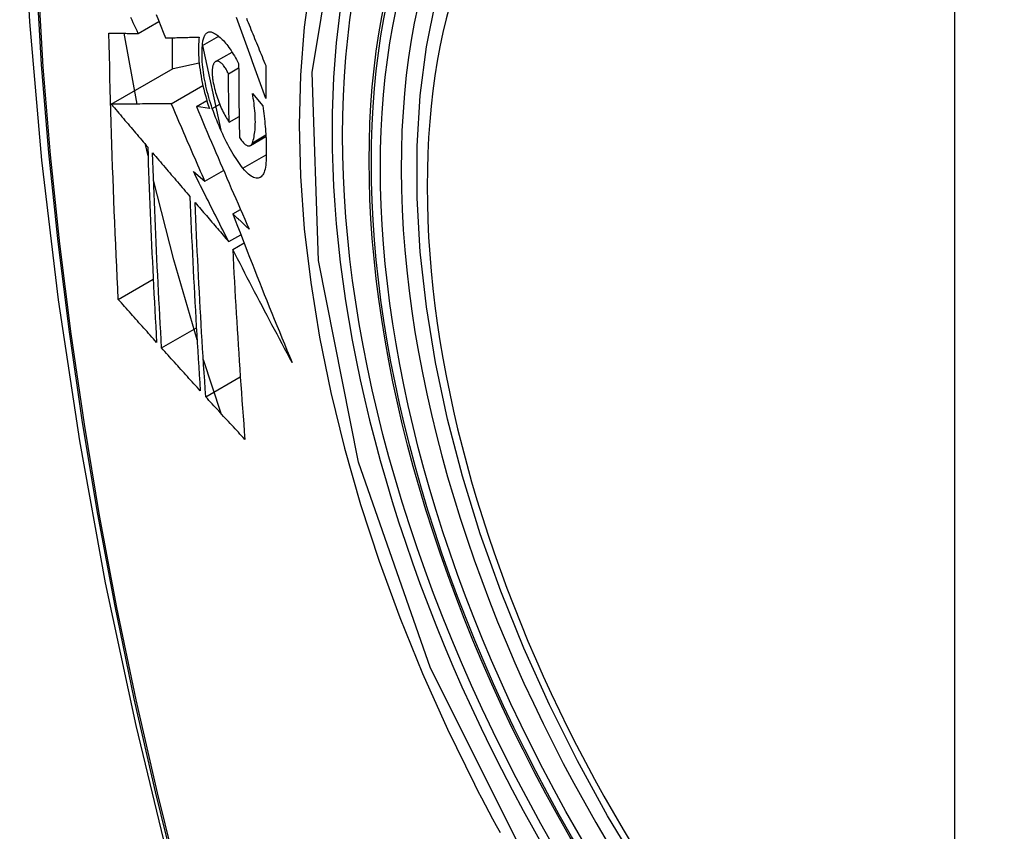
# Model space of a CAD drawing. Header units: inches. Extents: x 27 to 687, y 75 to 319.
# Tile 147 of 239: x 607.44 to 607.77, y 297.547 to 297.819. Entities that reach past the tile are written whole.
import ezdxf

# ---------------------------------------------------------------- set-up
doc = ezdxf.new("R2010")
doc.units = ezdxf.units.IN
doc.header["$MEASUREMENT"] = 0
doc.layers.add('Visible Edges(ANSI)', color=7, linetype='Continuous', lineweight=25)
doc.layers.add('Visible Tangent Edges(ANSI)', color=7, linetype='Continuous', lineweight=25)

msp = doc.modelspace()

# ---------------------------------------------------------------- linework, layer by layer
at = {"layer": 'Visible Edges(ANSI)'}
for p, q in [((607.47934, 297.81472), (607.48626, 297.81871)), ((607.47892, 297.79106), (607.47461, 297.81477)), ((607.49067, 297.81328), (607.49067, 297.80275)), ((607.50083, 297.81066), (607.50628, 297.81381)), ((607.50083, 297.81064), (607.50699, 297.78236)), ((607.50523, 297.8053), (607.51076, 297.80849)), ((607.49103, 297.80296), (607.49974, 297.80484)), ((607.47029, 297.79098), (607.49103, 297.80296)), ((607.50956, 297.80121), (607.51297, 297.80318)), ((607.4904, 297.79117), (607.50098, 297.79728)), ((607.49881, 297.79021), (607.50231, 297.79223)), ((607.51759, 297.79462), (607.52103, 297.79048)), ((607.50316, 297.78958), (607.49881, 297.79021)), ((607.50978, 297.78501), (607.51313, 297.78694)), ((607.51689, 297.77714), (607.52213, 297.78016)), ((607.48261, 297.77366), (607.48176, 297.77749)), ((607.49779, 297.76849), (607.50165, 297.76521)), ((607.50165, 297.76521), (607.50792, 297.76882)), ((607.51104, 297.75422), (607.51361, 297.75571)), ((607.50966, 297.74493), (607.51371, 297.74727)), ((607.51101, 297.74229), (607.51479, 297.74448)), ((607.47262, 297.72559), (607.48434, 297.73235)), ((607.48715, 297.70928), (607.4988, 297.716)), ((607.50706, 297.68732), (607.50114, 297.70529)), ((607.50195, 297.69292), (607.51353, 297.6996))]:
    msp.add_line(p, q, dxfattribs=at)
at = {"layer": 'Visible Edges(ANSI)', "flags": 128}
for points in [[(607.49361, 298.24177), (607.48077, 298.20372), (607.46971, 298.16454), (607.46041, 298.1243), (607.45285, 298.08308), (607.44701, 298.04094), (607.44286, 297.99794), (607.44039, 297.95415), (607.43957, 297.90962), (607.44038, 297.86442), (607.44281, 297.81862), (607.44683, 297.77226), (607.45243, 297.72543), (607.45958, 297.67818), (607.46826, 297.63058), (607.47845, 297.5827), (607.49012, 297.53461)], [(607.64754, 297.5345), (607.63667, 297.55249), (607.62652, 297.5709), (607.61714, 297.58964), (607.60856, 297.60864), (607.60082, 297.62779), (607.59396, 297.64703), (607.58802, 297.66627), (607.58301, 297.68541), (607.57898, 297.70439), (607.57592, 297.72311), (607.57387, 297.74151), (607.57284, 297.75948), (607.57285, 297.77697), (607.57388, 297.7939), (607.57597, 297.81019), (607.5791, 297.82578)], [(607.48529, 297.82111), (607.48608, 297.81914), (607.48688, 297.81716), (607.48768, 297.81519), (607.48848, 297.81323)], [(607.47934, 297.81472), (607.47892, 297.81561), (607.47849, 297.8165), (607.47807, 297.81739), (607.47765, 297.81828), (607.47722, 297.81917), (607.4768, 297.82006)], [(607.52205, 297.79291), (607.5216, 297.79414), (607.52115, 297.79537), (607.5207, 297.79661), (607.52025, 297.79784), (607.51981, 297.79908), (607.51936, 297.80032), (607.51891, 297.80155), (607.51846, 297.80279), (607.51802, 297.80403), (607.51757, 297.80526), (607.51713, 297.8065), (607.51668, 297.80774), (607.51624, 297.80897), (607.51579, 297.81021), (607.51535, 297.81144), (607.51491, 297.81268), (607.51447, 297.81391), (607.51403, 297.81514), (607.51359, 297.81637), (607.51315, 297.8176), (607.51271, 297.81882), (607.51227, 297.82004)], [(607.51558, 297.81986), (607.51588, 297.81911), (607.51619, 297.81835), (607.5165, 297.8176), (607.5168, 297.81684), (607.51711, 297.81608), (607.51742, 297.81532), (607.51773, 297.81457), (607.51803, 297.81381), (607.51834, 297.81305), (607.51865, 297.81229), (607.51896, 297.81153), (607.51927, 297.81077), (607.51958, 297.81001), (607.51989, 297.80925), (607.5202, 297.80849), (607.52051, 297.80773), (607.52082, 297.80697), (607.52113, 297.80621), (607.52144, 297.80545), (607.52175, 297.80469), (607.52206, 297.80393)], [(607.47262, 297.72559), (607.47244, 297.72927), (607.47227, 297.73295), (607.47209, 297.73664), (607.47193, 297.74033), (607.47176, 297.74402), (607.4716, 297.74772), (607.47144, 297.75141), (607.47129, 297.75511), (607.47114, 297.75882), (607.471, 297.76253), (607.47086, 297.76624), (607.47073, 297.76995), (607.4706, 297.77367), (607.47047, 297.7774), (607.47035, 297.78113), (607.47024, 297.78486), (607.47013, 297.7886), (607.47002, 297.79234), (607.46992, 297.79608), (607.46983, 297.79983), (607.46974, 297.80357), (607.46965, 297.80732), (607.46958, 297.81107), (607.4695, 297.81483)], [(607.4695, 297.81483), (607.46989, 297.81482), (607.47028, 297.81482), (607.47068, 297.81481), (607.47107, 297.81481), (607.47147, 297.8148), (607.47187, 297.8148), (607.47228, 297.8148), (607.47269, 297.81479), (607.47309, 297.81479), (607.4735, 297.81478), (607.47392, 297.81478), (607.47433, 297.81477), (607.47475, 297.81477), (607.47516, 297.81477), (607.47558, 297.81476), (607.476, 297.81476), (607.47641, 297.81475), (607.47683, 297.81475), (607.47725, 297.81474), (607.47767, 297.81474), (607.47809, 297.81474), (607.47851, 297.81473), (607.47893, 297.81473), (607.47934, 297.81472)], [(607.50083, 297.81066), (607.50086, 297.81109), (607.50089, 297.81151), (607.50094, 297.8119), (607.501, 297.81228), (607.50108, 297.81264), (607.50116, 297.81297), (607.50125, 297.81329), (607.50136, 297.81358), (607.50148, 297.81385), (607.5016, 297.8141), (607.50174, 297.81432), (607.50189, 297.81453), (607.50204, 297.8147), (607.5022, 297.81486), (607.50238, 297.81499), (607.50256, 297.81509), (607.50274, 297.81517), (607.50294, 297.81523), (607.50314, 297.81527), (607.50335, 297.81528), (607.50356, 297.81526), (607.50378, 297.81522), (607.50401, 297.81516), (607.50423, 297.81508)], [(607.50423, 297.81508), (607.50458, 297.81492), (607.50493, 297.81474), (607.50529, 297.81453), (607.50565, 297.81429), (607.50601, 297.81402), (607.50637, 297.81374), (607.50674, 297.81342), (607.50711, 297.81308), (607.50748, 297.81271), (607.50785, 297.81233), (607.50823, 297.81191), (607.5086, 297.81148), (607.50897, 297.81102), (607.50935, 297.81053), (607.50972, 297.81003), (607.51009, 297.8095), (607.51046, 297.80896), (607.51083, 297.80839), (607.51119, 297.80781), (607.51155, 297.8072), (607.51191, 297.80658), (607.51227, 297.80594), (607.51262, 297.80528), (607.51297, 297.80461)], [(607.48848, 297.81323), (607.48894, 297.81324), (607.4894, 297.81325), (607.48987, 297.81326), (607.49033, 297.81327), (607.4908, 297.81329), (607.49127, 297.8133), (607.49174, 297.81331), (607.49221, 297.81332), (607.49268, 297.81333), (607.49315, 297.81335), (607.49362, 297.81336), (607.49409, 297.81337), (607.49457, 297.81338), (607.49504, 297.8134), (607.49551, 297.81341), (607.49599, 297.81342), (607.49646, 297.81344), (607.49694, 297.81345), (607.49741, 297.81346), (607.49789, 297.81348), (607.49836, 297.81349), (607.49884, 297.8135), (607.49931, 297.81352), (607.49978, 297.81353)], [(607.49978, 297.81353), (607.49968, 297.81276), (607.49961, 297.81196), (607.49955, 297.81112), (607.49952, 297.81026), (607.4995, 297.80937), (607.49951, 297.80845), (607.49954, 297.80751), (607.49959, 297.80654), (607.49967, 297.80555), (607.49976, 297.80455), (607.49988, 297.80353), (607.50002, 297.80249), (607.50018, 297.80144), (607.50036, 297.80038), (607.50056, 297.79931), (607.50078, 297.79823), (607.50101, 297.79714), (607.50127, 297.79606), (607.50154, 297.79497), (607.50183, 297.79389), (607.50214, 297.79281), (607.50246, 297.79173), (607.5028, 297.79065), (607.50316, 297.78958)], [(607.50415, 297.78956), (607.50383, 297.79048), (607.50353, 297.79142), (607.50325, 297.79235), (607.50297, 297.79329), (607.50271, 297.79423), (607.50246, 297.79518), (607.50223, 297.79612), (607.50201, 297.79707), (607.50181, 297.79801), (607.50162, 297.79894), (607.50145, 297.79987), (607.5013, 297.80079), (607.50116, 297.8017), (607.50104, 297.8026), (607.50094, 297.80348), (607.50086, 297.80436), (607.50079, 297.80522), (607.50074, 297.80606), (607.50071, 297.80688), (607.5007, 297.80768), (607.5007, 297.80846), (607.50073, 297.80922), (607.50077, 297.80996), (607.50083, 297.81066)], [(607.50497, 297.80509), (607.50487, 297.80498), (607.50477, 297.80485), (607.50468, 297.8047), (607.50459, 297.80454), (607.50451, 297.80436), (607.50444, 297.80417), (607.50437, 297.80397), (607.50431, 297.80375), (607.50426, 297.80352), (607.50421, 297.80328), (607.50417, 297.80302), (607.50414, 297.80276), (607.50412, 297.80248), (607.5041, 297.80219), (607.50409, 297.80189), (607.50409, 297.80158), (607.5041, 297.80126), (607.50411, 297.80093), (607.50414, 297.80059), (607.50417, 297.80025), (607.5042, 297.7999), (607.50425, 297.79955), (607.5043, 297.79919), (607.50436, 297.79882)], [(607.50956, 297.80121), (607.50937, 297.80161), (607.50917, 297.80199), (607.50897, 297.80236), (607.50877, 297.80271), (607.50856, 297.80304), (607.50836, 297.80336), (607.50815, 297.80366), (607.50794, 297.80393), (607.50773, 297.80418), (607.50752, 297.80442), (607.50731, 297.80463), (607.5071, 297.80482), (607.5069, 297.80498), (607.50669, 297.80512), (607.5065, 297.80523), (607.5063, 297.80532), (607.50611, 297.80539), (607.50593, 297.80543), (607.50575, 297.80544), (607.50558, 297.80542), (607.50542, 297.80538), (607.50526, 297.80531), (607.50511, 297.80522), (607.50497, 297.80509)], [(607.51297, 297.80461), (607.51297, 297.80357), (607.51298, 297.80253), (607.51298, 297.8015), (607.51299, 297.80046), (607.51299, 297.79943), (607.513, 297.7984), (607.51301, 297.79736), (607.51302, 297.79633), (607.51303, 297.7953), (607.51304, 297.79427), (607.51305, 297.79324), (607.51306, 297.79221), (607.51307, 297.79118), (607.51309, 297.79015), (607.5131, 297.78912), (607.51312, 297.78809), (607.51313, 297.78706), (607.51315, 297.78603), (607.51317, 297.785), (607.51319, 297.78398), (607.5132, 297.78295), (607.51322, 297.78192), (607.51324, 297.7809), (607.51327, 297.77988)], [(607.52206, 297.80393), (607.52205, 297.80347), (607.52205, 297.80301), (607.52205, 297.80255), (607.52205, 297.80209), (607.52205, 297.80163), (607.52204, 297.80117), (607.52204, 297.80071), (607.52204, 297.80025), (607.52204, 297.79979), (607.52204, 297.79933), (607.52204, 297.79887), (607.52204, 297.79841), (607.52204, 297.79795), (607.52204, 297.79749), (607.52204, 297.79703), (607.52204, 297.79658), (607.52204, 297.79612), (607.52204, 297.79566), (607.52204, 297.7952), (607.52204, 297.79474), (607.52204, 297.79428), (607.52205, 297.79382), (607.52205, 297.79337), (607.52205, 297.79291)], [(607.50436, 297.79882), (607.50448, 297.79819), (607.5046, 297.79755), (607.50475, 297.79691), (607.5049, 297.79626), (607.50507, 297.79562), (607.50524, 297.79498), (607.50543, 297.79433), (607.50563, 297.7937), (607.50584, 297.79306), (607.50606, 297.79244), (607.50628, 297.79182), (607.50652, 297.79121), (607.50676, 297.79061), (607.50701, 297.79002), (607.50727, 297.78945), (607.50753, 297.78889), (607.5078, 297.78834), (607.50808, 297.78781), (607.50835, 297.7873), (607.50863, 297.7868), (607.50892, 297.78633), (607.5092, 297.78587), (607.50949, 297.78543), (607.50978, 297.78501)], [(607.50978, 297.78501), (607.50977, 297.78568), (607.50976, 297.78636), (607.50975, 297.78703), (607.50973, 297.7877), (607.50972, 297.78838), (607.50971, 297.78905), (607.5097, 297.78973), (607.50969, 297.7904), (607.50968, 297.79107), (607.50967, 297.79175), (607.50966, 297.79242), (607.50965, 297.7931), (607.50964, 297.79377), (607.50963, 297.79445), (607.50962, 297.79512), (607.50961, 297.7958), (607.50961, 297.79647), (607.5096, 297.79715), (607.50959, 297.79783), (607.50959, 297.7985), (607.50958, 297.79918), (607.50957, 297.79986), (607.50957, 297.80053), (607.50956, 297.80121)], [(607.51758, 297.77808), (607.51774, 297.77853), (607.51788, 297.779), (607.51801, 297.77951), (607.51812, 297.78003), (607.51823, 297.78058), (607.51832, 297.78116), (607.51839, 297.78175), (607.51846, 297.78237), (607.51851, 297.78302), (607.51854, 297.78368), (607.51856, 297.78436), (607.51857, 297.78506), (607.51856, 297.78579), (607.51854, 297.78652), (607.51851, 297.78728), (607.51846, 297.78805), (607.5184, 297.78883), (607.51832, 297.78963), (607.51823, 297.79044), (607.51813, 297.79126), (607.51801, 297.79209), (607.51788, 297.79292), (607.51774, 297.79377), (607.51759, 297.79462)], [(607.4904, 297.79117), (607.48962, 297.79116), (607.48884, 297.79116), (607.48805, 297.79115), (607.48726, 297.79114), (607.48646, 297.79113), (607.48565, 297.79113), (607.48485, 297.79112), (607.48403, 297.79111), (607.48322, 297.7911), (607.48239, 297.7911), (607.48157, 297.79109), (607.48073, 297.79108), (607.47989, 297.79107), (607.47905, 297.79106), (607.4782, 297.79106), (607.47734, 297.79105), (607.47648, 297.79104), (607.47562, 297.79103), (607.47474, 297.79102), (607.47387, 297.79102), (607.47298, 297.79101), (607.47209, 297.791), (607.47119, 297.79099), (607.47029, 297.79098)], [(607.47029, 297.79098), (607.4708, 297.79038), (607.4713, 297.78979), (607.47181, 297.78919), (607.47232, 297.78859), (607.47283, 297.78799), (607.47334, 297.78739), (607.47385, 297.78679), (607.47435, 297.78619), (607.47486, 297.78559), (607.47537, 297.785), (607.47588, 297.7844), (607.47639, 297.7838), (607.4769, 297.7832), (607.47741, 297.7826), (607.47792, 297.782), (607.47843, 297.7814), (607.47894, 297.7808), (607.47945, 297.7802), (607.47996, 297.7796), (607.48047, 297.779), (607.48098, 297.77841), (607.48149, 297.77781), (607.482, 297.77721), (607.48251, 297.77661)], [(607.50165, 297.76521), (607.50118, 297.76629), (607.5007, 297.76737), (607.50023, 297.76845), (607.49976, 297.76953), (607.49928, 297.77061), (607.49881, 297.7717), (607.49834, 297.77278), (607.49787, 297.77386), (607.4974, 297.77494), (607.49693, 297.77603), (607.49646, 297.77711), (607.49599, 297.77819), (607.49552, 297.77928), (607.49505, 297.78036), (607.49459, 297.78144), (607.49412, 297.78252), (607.49365, 297.78361), (607.49319, 297.78469), (607.49272, 297.78577), (607.49226, 297.78685), (607.49179, 297.78793), (607.49133, 297.78901), (607.49087, 297.79009), (607.4904, 297.79117)], [(607.49881, 297.79021), (607.49953, 297.78851), (607.50025, 297.7868), (607.50097, 297.7851), (607.50169, 297.78339), (607.50242, 297.78168), (607.50314, 297.77997), (607.50387, 297.77826), (607.50461, 297.77654), (607.50534, 297.77483), (607.50607, 297.77311), (607.50681, 297.77139), (607.50755, 297.76968), (607.50829, 297.76796), (607.50903, 297.76624), (607.50977, 297.76452), (607.51052, 297.7628), (607.51127, 297.76108), (607.51201, 297.75937), (607.51276, 297.75765), (607.51351, 297.75593), (607.51426, 297.75422), (607.51501, 297.75251), (607.51577, 297.7508), (607.51652, 297.74909)], [(607.51442, 297.76952), (607.51395, 297.77014), (607.51348, 297.77077), (607.51302, 297.77143), (607.51255, 297.77212), (607.51209, 297.77282), (607.51162, 297.77355), (607.51116, 297.77429), (607.51071, 297.77506), (607.51025, 297.77585), (607.50981, 297.77665), (607.50936, 297.77748), (607.50892, 297.77832), (607.50848, 297.77918), (607.50805, 297.78006), (607.50763, 297.78095), (607.50721, 297.78186), (607.5068, 297.78278), (607.50639, 297.78372), (607.506, 297.78466), (607.50561, 297.78562), (607.50523, 297.78659), (607.50486, 297.78757), (607.5045, 297.78856), (607.50415, 297.78956)], [(607.52103, 297.79048), (607.52117, 297.7896), (607.52129, 297.78872), (607.52141, 297.78784), (607.52152, 297.78697), (607.52162, 297.78611), (607.52171, 297.78525), (607.5218, 297.7844), (607.52188, 297.78356), (607.52195, 297.78272), (607.52201, 297.78189), (607.52207, 297.78107), (607.52212, 297.78026), (607.52216, 297.77946), (607.5222, 297.77866), (607.52222, 297.77788), (607.52224, 297.77711), (607.52225, 297.77634), (607.52225, 297.77559), (607.52225, 297.77485), (607.52224, 297.77411), (607.52222, 297.7734), (607.52219, 297.77269), (607.52215, 297.77199), (607.52211, 297.77131)], [(607.51327, 297.77988), (607.51348, 297.77953), (607.51369, 297.7792), (607.51391, 297.77889), (607.51412, 297.77861), (607.51434, 297.77834), (607.51455, 297.7781), (607.51477, 297.77788), (607.51498, 297.77768), (607.51519, 297.77751), (607.51539, 297.77736), (607.51559, 297.77724), (607.51579, 297.77714), (607.51598, 297.77707), (607.51617, 297.77702), (607.51635, 297.77701), (607.51652, 297.77702), (607.51669, 297.77705), (607.51685, 297.77712), (607.51699, 297.77721), (607.51713, 297.77733), (607.51726, 297.77748), (607.51738, 297.77765), (607.51749, 297.77785), (607.51758, 297.77808)], [(607.48251, 297.77661), (607.4826, 297.77386), (607.48269, 297.7711), (607.48279, 297.76835), (607.48289, 297.76561), (607.48299, 297.76286), (607.4831, 297.76012), (607.48321, 297.75738), (607.48332, 297.75464), (607.48344, 297.75191), (607.48355, 297.74918), (607.48367, 297.74645), (607.4838, 297.74372), (607.48392, 297.741), (607.48405, 297.73828), (607.48418, 297.73556), (607.48431, 297.73284), (607.48445, 297.73012), (607.48459, 297.72741), (607.48473, 297.72469), (607.48487, 297.72198), (607.48502, 297.71928), (607.48517, 297.71657), (607.48531, 297.71386), (607.48547, 297.71116)], [(607.48715, 297.70928), (607.487, 297.71199), (607.48685, 297.7147), (607.4867, 297.71741), (607.48655, 297.72013), (607.4864, 297.72285), (607.48626, 297.72556), (607.48612, 297.72828), (607.48598, 297.731), (607.48584, 297.73372), (607.48571, 297.73644), (607.48558, 297.73916), (607.48545, 297.74188), (607.48533, 297.74461), (607.4852, 297.74733), (607.48508, 297.75006), (607.48497, 297.75279), (607.48485, 297.75552), (607.48474, 297.75825), (607.48463, 297.76099), (607.48453, 297.76372), (607.48443, 297.76646), (607.48433, 297.7692), (607.48423, 297.77195), (607.48414, 297.7747)], [(607.48414, 297.7747), (607.48466, 297.77409), (607.48518, 297.77348), (607.4857, 297.77287), (607.48622, 297.77226), (607.48674, 297.77165), (607.48726, 297.77104), (607.48778, 297.77043), (607.4883, 297.76982), (607.48882, 297.76921), (607.48934, 297.7686), (607.48986, 297.76799), (607.49038, 297.76738), (607.4909, 297.76677), (607.49143, 297.76616), (607.49195, 297.76556), (607.49247, 297.76495), (607.49299, 297.76434), (607.49351, 297.76373), (607.49403, 297.76312), (607.49456, 297.76251), (607.49508, 297.7619), (607.4956, 297.76129), (607.49612, 297.76068), (607.49664, 297.76007)], [(607.50966, 297.74493), (607.50916, 297.74591), (607.50866, 297.74689), (607.50816, 297.74788), (607.50766, 297.74886), (607.50716, 297.74984), (607.50666, 297.75082), (607.50617, 297.7518), (607.50567, 297.75278), (607.50517, 297.75377), (607.50468, 297.75475), (607.50418, 297.75573), (607.50369, 297.75671), (607.50319, 297.7577), (607.5027, 297.75868), (607.5022, 297.75966), (607.50171, 297.76064), (607.50122, 297.76162), (607.50073, 297.76261), (607.50023, 297.76359), (607.49974, 297.76457), (607.49925, 297.76555), (607.49876, 297.76653), (607.49828, 297.76751), (607.49779, 297.76849)], [(607.52211, 297.77131), (607.52204, 297.77058), (607.52195, 297.7699), (607.52182, 297.76927), (607.52167, 297.76869), (607.52148, 297.76818), (607.52127, 297.76771), (607.52104, 297.76731), (607.52078, 297.76697), (607.5205, 297.76669), (607.5202, 297.76646), (607.51987, 297.7663), (607.51953, 297.7662), (607.51917, 297.76617), (607.51879, 297.76619), (607.5184, 297.76627), (607.51799, 297.76641), (607.51757, 297.76661), (607.51714, 297.76686), (607.5167, 297.76717), (607.51625, 297.76754), (607.5158, 297.76796), (607.51534, 297.76843), (607.51488, 297.76895), (607.51442, 297.76952)], [(607.49904, 297.71199), (607.49124, 297.73885), (607.48446, 297.76559)], [(607.49664, 297.76007), (607.49675, 297.75732), (607.49686, 297.75458), (607.49698, 297.75184), (607.4971, 297.7491), (607.49722, 297.74637), (607.49734, 297.74363), (607.49747, 297.7409), (607.49761, 297.73817), (607.49774, 297.73545), (607.49788, 297.73273), (607.49802, 297.73001), (607.49817, 297.72729), (607.49832, 297.72458), (607.49847, 297.72187), (607.49862, 297.71916), (607.49878, 297.71645), (607.49894, 297.71375), (607.4991, 297.71105), (607.49926, 297.70836), (607.49943, 297.70566), (607.4996, 297.70297), (607.49977, 297.70029), (607.49994, 297.6976), (607.50012, 297.69492)], [(607.50195, 297.69292), (607.50177, 297.69561), (607.50159, 297.6983), (607.50141, 297.701), (607.50124, 297.7037), (607.50107, 297.7064), (607.5009, 297.7091), (607.50074, 297.7118), (607.50057, 297.7145), (607.50042, 297.7172), (607.50026, 297.71991), (607.5001, 297.72262), (607.49995, 297.72532), (607.49981, 297.72804), (607.49966, 297.73075), (607.49952, 297.73347), (607.49938, 297.73618), (607.49925, 297.7389), (607.49911, 297.74163), (607.49899, 297.74435), (607.49886, 297.74708), (607.49874, 297.74981), (607.49862, 297.75255), (607.49851, 297.75528), (607.4984, 297.75802)], [(607.4984, 297.75802), (607.49886, 297.75748), (607.49933, 297.75693), (607.4998, 297.75639), (607.50027, 297.75584), (607.50074, 297.7553), (607.5012, 297.75475), (607.50167, 297.75421), (607.50214, 297.75366), (607.50261, 297.75312), (607.50308, 297.75257), (607.50355, 297.75203), (607.50402, 297.75148), (607.50449, 297.75093), (607.50496, 297.75039), (607.50543, 297.74984), (607.5059, 297.7493), (607.50637, 297.74875), (607.50684, 297.7482), (607.50731, 297.74766), (607.50778, 297.74711), (607.50825, 297.74657), (607.50872, 297.74602), (607.50919, 297.74548), (607.50966, 297.74493)], [(607.51652, 297.74909), (607.51629, 297.7493), (607.51606, 297.74951), (607.51583, 297.74973), (607.51561, 297.74994), (607.51538, 297.75016), (607.51515, 297.75037), (607.51492, 297.75058), (607.51469, 297.7508), (607.51446, 297.75101), (607.51424, 297.75123), (607.51401, 297.75144), (607.51378, 297.75166), (607.51355, 297.75187), (607.51332, 297.75208), (607.51309, 297.7523), (607.51287, 297.75251), (607.51264, 297.75273), (607.51241, 297.75294), (607.51218, 297.75315), (607.51195, 297.75337), (607.51173, 297.75358), (607.5115, 297.7538), (607.51127, 297.75401), (607.51104, 297.75422)], [(607.51104, 297.75422), (607.51183, 297.75215), (607.51263, 297.75007), (607.51343, 297.748), (607.51423, 297.74592), (607.51504, 297.74385), (607.51584, 297.74177), (607.51665, 297.73969), (607.51747, 297.73762), (607.51828, 297.73554), (607.5191, 297.73346), (607.51993, 297.73139), (607.52075, 297.72931), (607.52158, 297.72723), (607.52241, 297.72516), (607.52325, 297.72308), (607.52409, 297.72101), (607.52493, 297.71893), (607.52577, 297.71686), (607.52662, 297.71478), (607.52747, 297.71271), (607.52833, 297.71064), (607.52918, 297.70857), (607.53004, 297.7065), (607.53091, 297.70443)], [(607.53091, 297.70443), (607.53006, 297.706), (607.52921, 297.70758), (607.52836, 297.70915), (607.52752, 297.71073), (607.52667, 297.7123), (607.52583, 297.71388), (607.52499, 297.71546), (607.52415, 297.71704), (607.52331, 297.71862), (607.52248, 297.7202), (607.52165, 297.72178), (607.52082, 297.72336), (607.51999, 297.72494), (607.51916, 297.72652), (607.51834, 297.7281), (607.51751, 297.72968), (607.51669, 297.73126), (607.51587, 297.73284), (607.51506, 297.73442), (607.51424, 297.736), (607.51343, 297.73757), (607.51262, 297.73915), (607.51181, 297.74072), (607.51101, 297.74229)], [(607.51101, 297.74229), (607.51114, 297.7396), (607.51127, 297.73692), (607.51141, 297.73424), (607.51155, 297.73156), (607.5117, 297.72888), (607.51185, 297.7262), (607.512, 297.72353), (607.51216, 297.72086), (607.51232, 297.71819), (607.51248, 297.71553), (607.51265, 297.71287), (607.51282, 297.71021), (607.51299, 297.70756), (607.51317, 297.70491), (607.51334, 297.70226), (607.51353, 297.69962), (607.51371, 297.69698), (607.5139, 297.69435), (607.51409, 297.69172), (607.51428, 297.6891), (607.51447, 297.68648), (607.51467, 297.68386), (607.51487, 297.68125), (607.51507, 297.67865)], [(607.48547, 297.71116), (607.48493, 297.71176), (607.48439, 297.71236), (607.48386, 297.71296), (607.48332, 297.71356), (607.48278, 297.71416), (607.48225, 297.71476), (607.48171, 297.71537), (607.48117, 297.71597), (607.48064, 297.71657), (607.4801, 297.71717), (607.47956, 297.71777), (607.47903, 297.71837), (607.47849, 297.71897), (607.47796, 297.71958), (607.47742, 297.72018), (607.47689, 297.72078), (607.47636, 297.72138), (607.47582, 297.72198), (607.47529, 297.72258), (607.47475, 297.72318), (607.47422, 297.72379), (607.47369, 297.72439), (607.47316, 297.72499), (607.47262, 297.72559)], [(607.50012, 297.69492), (607.49958, 297.69552), (607.49903, 297.69612), (607.49849, 297.69671), (607.49795, 297.69731), (607.49741, 297.69791), (607.49686, 297.69851), (607.49632, 297.69911), (607.49578, 297.6997), (607.49524, 297.7003), (607.4947, 297.7009), (607.49416, 297.7015), (607.49362, 297.7021), (607.49308, 297.7027), (607.49254, 297.70329), (607.492, 297.70389), (607.49146, 297.70449), (607.49092, 297.70509), (607.49038, 297.70569), (607.48984, 297.70629), (607.4893, 297.70689), (607.48877, 297.70748), (607.48823, 297.70808), (607.48769, 297.70868), (607.48715, 297.70928)], [(607.51507, 297.67865), (607.51452, 297.67924), (607.51397, 297.67984), (607.51342, 297.68043), (607.51287, 297.68102), (607.51232, 297.68162), (607.51177, 297.68221), (607.51122, 297.6828), (607.51067, 297.6834), (607.51012, 297.68399), (607.50958, 297.68459), (607.50903, 297.68518), (607.50848, 297.68578), (607.50794, 297.68637), (607.50739, 297.68697), (607.50684, 297.68756), (607.5063, 297.68816), (607.50575, 297.68875), (607.50521, 297.68935), (607.50466, 297.68994), (607.50412, 297.69054), (607.50357, 297.69113), (607.50303, 297.69173), (607.50249, 297.69232), (607.50195, 297.69292)]]:
    msp.add_lwpolyline(points, dxfattribs=at)
at = {"layer": 'Visible Edges(ANSI)'}
msp.add_ellipse((607.7867, 297.63911), major_axis=(-0.15994, 0.27703), ratio=0.57735, dxfattribs=at)
msp.add_ellipse((607.79018, 297.64112), major_axis=(0.15748, -0.27276), ratio=0.57735, start_param=2.363977, end_param=7.060801, dxfattribs=at)
at = {"layer": 'Visible Tangent Edges(ANSI)'}
for p, q in [((607.75295, 297.90374), (607.75295, 297.41907)), ((607.50415, 297.78956), (607.50661, 297.79098)), ((607.51758, 297.77808), (607.5221, 297.78069)), ((607.51442, 297.76952), (607.52224, 297.77403))]:
    msp.add_line(p, q, dxfattribs=at)
at = {"layer": 'Visible Tangent Edges(ANSI)', "flags": 128}
for points in [[(607.45222, 298.02795), (607.44913, 298.00144), (607.44674, 297.97446), (607.44503, 297.94707), (607.44402, 297.91929), (607.44369, 297.89112), (607.44405, 297.86257), (607.4451, 297.83364), (607.44682, 297.80435), (607.44924, 297.77473), (607.45233, 297.74483), (607.4561, 297.71467), (607.46054, 297.68425), (607.46566, 297.6536), (607.47144, 297.62275), (607.47788, 297.59171), (607.48499, 297.56052), (607.49274, 297.52918)], [(607.49353, 297.52895), (607.48576, 297.5602), (607.47864, 297.59133), (607.47218, 297.6223), (607.46638, 297.6531), (607.46124, 297.68369), (607.45678, 297.71404), (607.453, 297.74415), (607.44989, 297.774), (607.44747, 297.80356), (607.44573, 297.8328), (607.44468, 297.86167), (607.44432, 297.89015), (607.44465, 297.91824), (607.44567, 297.94594), (607.44738, 297.97325), (607.44979, 298.00012), (607.45289, 298.02653)], [(607.61093, 297.53482), (607.57731, 297.6019), (607.55317, 297.67097), (607.53973, 297.73856), (607.53758, 297.80163), (607.54683, 297.85706), (607.56712, 297.90251), (607.59738, 297.93572), (607.63633, 297.95518), (607.68229, 297.96016), (607.73296, 297.95039), (607.78608, 297.92634)], [(607.53709, 297.83239), (607.53497, 297.81689), (607.5337, 297.80079), (607.53328, 297.7841), (607.5337, 297.76689), (607.53499, 297.74924), (607.53712, 297.73124), (607.54009, 297.71293), (607.54387, 297.69439), (607.54847, 297.67565), (607.55386, 297.65679), (607.56004, 297.63787), (607.56698, 297.61895), (607.57464, 297.60015), (607.58298, 297.58152), (607.592, 297.5631)], [(607.592, 297.5631), (607.59319, 297.56076), (607.5944, 297.55843), (607.59562, 297.55611), (607.59685, 297.55379), (607.59809, 297.55147), (607.59934, 297.54916), (607.6006, 297.54686)]]:
    msp.add_lwpolyline(points, dxfattribs=at)
at = {"layer": 'Visible Tangent Edges(ANSI)'}
for centre, major_axis, start_param, end_param in [((607.78919, 297.64054), (-0.17318, 0.29996), 5.05527, 10.652693), ((607.78914, 297.64051), (-0.15059, 0.26083), 5.66855, 8.468616)]:
    msp.add_ellipse(centre, major_axis=major_axis, ratio=0.57735, start_param=start_param, end_param=end_param, dxfattribs=at)
for centre, major_axis in [((607.78978, 297.64088), (0.17111, -0.29637)), ((607.78681, 297.63917), (-0.1627, 0.2818)), ((607.7867, 297.63911), (0.1621, -0.28076))]:
    msp.add_ellipse(centre, major_axis=major_axis, ratio=0.57735, dxfattribs=at)

doc.saveas('drawing.dxf')
